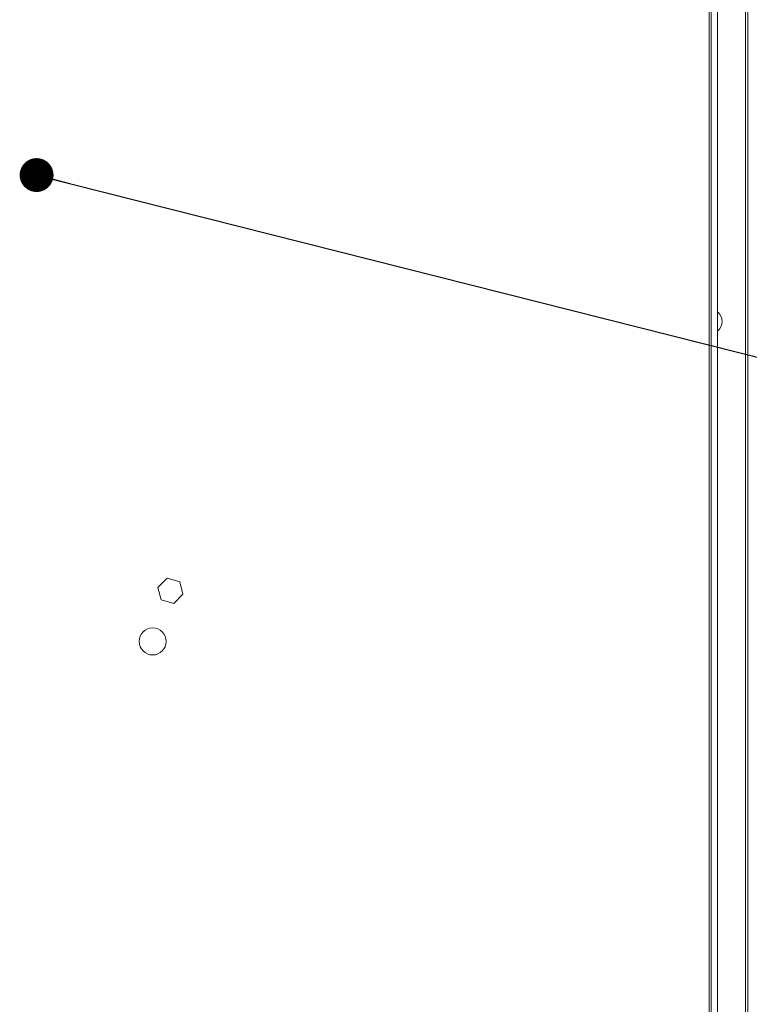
# Paper-space layout '5' of a CAD drawing. Header units: inches. Extents: x 1 to 109, y 1 to 85.
# Tile 34 of 58: x 55.57 to 59.88, y 52.01 to 57.83. Entities that reach past the tile are written whole.
import ezdxf

# ---------------------------------------------------------------- set-up
doc = ezdxf.new("R2010")
doc.units = ezdxf.units.IN
doc.header["$MEASUREMENT"] = 0
doc.layers.add('FORMAT', color=7, linetype='Continuous')
doc.styles.get("Standard").update_dxf_attribs({"font": 'GOTHIC.TTF'})
doc.dimstyles.new('SLDDIMSTYLE12', dxfattribs={"dimtxt": 0, "dimasz": 0.2, "dimexe": 0, "dimexo": 0.0625, "dimgap": 0, "dimtad": 0, "dimtih": 1, "dimtoh": 1, "dimdec": 0, "dimrnd": 1e-09, "dimzin": 0, "dimdsep": 46, "dimtxsty": 'STANDARD', "dimblk1": 'DOT', "dimblk2": 'DOT', "dimsah": 1, "dimcen": 0.09, "dimadec": 0, "dimazin": 0, "dimtfac": 0.2, "dimtdec": 0, "dimtofl": 0, "dimtmove": 0, "dimatfit": 3, "dimldrblk": 'DOT', "dimfxl": 1, "dimfrac": 2, "dimtolj": 1, "dimtzin": 0, "dimarcsym": 0})

# ---------------------------------------------------------------- blocks, each defined once
blk = doc.blocks.new('_DOT')
at = {"color": 0, "linetype": 'ByBlock', "lineweight": -2}
blk.add_line((-0.5, 0), (-1, 0), dxfattribs=at)
at = {"color": 0, "linetype": 'ByBlock', "const_width": 0.5}
blk.add_lwpolyline([(-0.25, 0, 1), (0.25, 0, 1)], format="xyb", close=True, dxfattribs=at)

psp = doc.layouts.new('5')

# ---------------------------------------------------------------- linework, layer by layer
at = {"color": 7, "linetype": 'Continuous', "lineweight": 15, "ltscale": 5}
for p, q in [((59.8572, 60.5752), (59.8572, 45.8841)), ((59.8697, 60.5752), (59.8697, 45.8841)), ((59.6542, 45.9422), (59.6542, 60.545)), ((59.6916, 45.9422), (59.6916, 60.545)), ((59.6417, 60.4786), (59.6417, 45.9921)), ((56.442, 54.5278), (56.3877, 54.474)), ((56.5159, 54.5078), (56.442, 54.5278)), ((56.3877, 54.474), (56.4072, 54.4)), ((56.5354, 54.4338), (56.5159, 54.5078)), ((56.4811, 54.3799), (56.5354, 54.4338)), ((56.4072, 54.4), (56.4811, 54.3799))]:
    psp.add_line(p, q, dxfattribs=at)
at = {"color": 7, "linetype": 'Continuous', "lineweight": 15, "ltscale": 25}
psp.add_circle((56.3562, 54.1554), 0.08, dxfattribs=at)
for start, end in [(0, 50.73475), (309.26525, 0)]:
    psp.add_arc((59.6447, 56.0439), 0.0741, start, end, dxfattribs=at)

# ---------------------------------------------------------------- leaders
at = {"layer": 'FORMAT', "color": 1, "ltscale": 5}
psp.add_leader([(55.6712, 56.9086), (68.2167, 53.7361), (69.447, 53.7361)], dimstyle='SLDDIMSTYLE12', dxfattribs=at)

doc.saveas('drawing.dxf')
